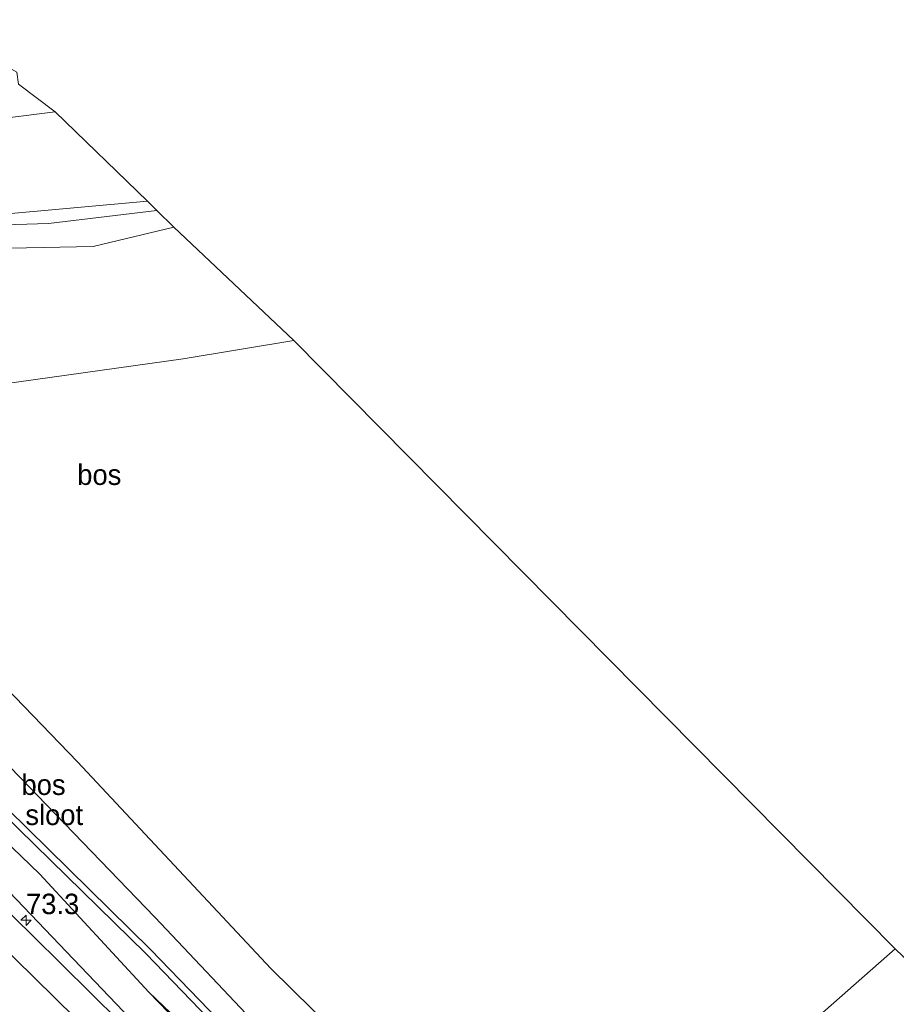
# Model space of a CAD drawing. Header units: millimetres. Extents: x 180000 to 190000, y 466229 to 468626.
# Tile 137 of 202: x 185302 to 185410, y 467972 to 468093. Entities that reach past the tile are written whole.
import ezdxf
from ezdxf.enums import TextEntityAlignment as Align

# ---------------------------------------------------------------- set-up
doc = ezdxf.new("R2010")
doc.units = ezdxf.units.MM
for name, color, linetype, lineweight in [('af-bs-rasterhekwerk', 8, 'hekwerk', 18), ('as-bs-kilometr', 13, 'Continuous', 18), ('bp-b5-bos', 93, 'Continuous', 18), ('bp-b5-grasland', 93, 'Continuous', 18), ('gr-bs-geleiderail', 213, 'geleiderail', 18), ('gw-bs-grondwerklijn', 93, 'Continuous', 18), ('gw-bs-insteekwatergang', 93, 'Continuous', 18), ('gw-bs-kruinlijn', 93, 'Continuous', 18), ('kd-bs-opnamedtmgrens', 173, 'Continuous', 18), ('mk-bs-streep 0.15', 8, 'Continuous', 18), ('og-b5-spoor', 253, 'Continuous', 18), ('og-b5-water', 153, 'Continuous', 18), ('vh-b5-verh_soort', 8, 'Continuous', 18)]:
    doc.layers.add(name, color=color, linetype=linetype, lineweight=lineweight)
doc.styles.add('rtw_iso', font='iso-rtw.shx')
doc.linetypes.add('geleiderail', pattern='A,2,-1,[175,RTW.shx,S=0.5,R=0,X=0,Y=0],-1', length=4)
doc.linetypes.add('hekwerk', pattern='A,7,-1.5,[1,RTW.shx,S=0.75,R=0,X=0,Y=0],-1.5', length=10)

# ---------------------------------------------------------------- blocks, each defined once
blk = doc.blocks.new('d33az_ACAD_1_FMEBLOCK86')
at = {"layer": 'bp-b5-bos'}
for points in [[(-39.6, 43.23, 56.24), (-36.37, 41.53, 56.51), (-15.79, 23.44, 56.68), (16.29, -9.81, 56.98), (33.05, -27.55, 56.99), (44.21, -39.45, 56.58), (44.6, -41.39, 56.73), (44.61, -42.48, 56.73), (43.42, -43.22, 56.75), (42.66, -43.23, 56.75), (39.29, -41.07, 56.81), (31.83, -34.51, 56.82), (15.56, -18.96, 56.72), (2.23, -4.55, 56.41), (-5.71, 3.07, 56.38), (-20.33, 17.03, 56.29), (-34.4, 30.13, 56.13), (-44.61, 40.44, 56.07), (-44.49, 41.6, 56.05), (-43.95, 42.42, 56.04), (-43.13, 42.96, 56.02), (-42.25, 43.04, 56.04)], [(40.15, -39.14, 56.3), (42.23, -40.44, 56.3), (42.53, -40.24, 56.3), (42.76, -39.73, 56.3), (40.19, -38.32, 56.31), (33.4, -32.09, 56.33), (22.96, -21.2, 56.29), (15.76, -13.75, 56.16), (-4.25, 5.91, 55.98), (-18.63, 20.08, 55.72), (-32.7, 32.99, 55.63), (-42.22, 41.53, 55.67), (-42.82, 41.88, 55.67), (-43.16, 41.71, 55.67), (-42.88, 40.98, 55.67), (-35.11, 33.89, 55.65), (-18.86, 18.89, 55.65), (-6.22, 6.69, 55.9), (15.21, -14.24, 56.08), (31.82, -31.46, 56.36)]]:
    blk.add_polyline3d(points, close=True, dxfattribs=at)
blk = doc.blocks.new('dtbattr-r')
at = {"style": 'rtw_iso'}
blk.add_attdef('TAG', text='', height=2.5, dxfattribs=at).set_placement((0, 0), align=Align.MIDDLE_CENTER)
blk = doc.blocks.new('hecto')
for p, q in [((0, 0.625), (-0.625, 0)), ((0, -0.625), (0, 0.625)), ((-0.625, 0), (0.625, 0)), ((0.625, 0), (0, -0.625))]:
    blk.add_line(p, q)
blk = doc.blocks.new('dtbattr')
at = {"style": 'rtw_iso'}
blk.add_attdef('TAG', (0.59, 0.87), '', height=2.5, dxfattribs=at)

msp = doc.modelspace()

# ---------------------------------------------------------------- linework, layer by layer
at = {"layer": 'af-bs-rasterhekwerk'}
msp.add_polyline3d([(185380.56, 467935.92, 51.14), (185368.8, 467941.39, 57.27), (185333.17, 467976.45, 57.24), (185309.49, 468001.76, 57.36), (185288.76, 468023.25, 56.64), (185268.6, 468041.41, 56.59)], dxfattribs=at)
at = {"layer": 'bp-b5-bos'}
for points in [[(185215.45, 468096.11, 50.2), (185213.67, 468088.18, 51.28), (185215.96, 468084.59, 49.44), (185216.01, 468084.49, 54.06), (185216.43, 468084.24, 53.92), (185216.44, 468084.14, 53.92), (185221.78, 468084.71, 53.92), (185223, 468073.23, 53.95), (185223.17, 468072.58, 53.96), (185223.53, 468072.26, 53.93), (185223.63, 468072.27, 53.93), (185223.73, 468070.89, 54.58), (185233.67, 468070.27, 48), (185242.68, 468071.2, 46.82), (185247.32, 468070.29, 46.77), (185254.55, 468068.22, 46.78), (185263.08, 468067.09, 46.82), (185278.05, 468064.54, 46.82), (185295.07, 468064.48, 46.82), (185311.41, 468064.8, 47.02), (185321.28, 468067.18, 46.83), (185335.96, 468053.3, 55.7), (185409.54, 467978.89, 56.67), (185392.18, 467963.6, 57.17)], [(185335.72, 467965, 56.99), (185318.95, 467982.74, 56.98), (185286.88, 468015.99, 56.68), (185266.3, 468034.08, 56.51), (185263.07, 468035.78, 56.24), (185260.41, 468035.59, 56.04), (185259.54, 468035.51, 56.02), (185258.72, 468034.97, 56.04), (185258.17, 468034.15, 56.05), (185258.05, 468032.99, 56.07), (185257.72, 468036.68, 56), (185255.23, 468045.63, 55.76), (185251.71, 468046.12, 55.74), (185247.36, 468047.34, 55.74), (185243.53, 468049.14, 55.74), (185240.99, 468050.35, 55.7), (185237.55, 468052.63, 55.7), (185231.73, 468057.79, 55.69), (185221.62, 468067.51, 55.26), (185214.72, 468074.1, 55.29), (185208.77, 468078.53, 55.17), (185192.13, 468093.04, 54.99)], [(185339.51, 467951.56, 56.88), (185318.23, 467973.59, 56.72), (185334.49, 467958.04, 56.82)]]:
    msp.add_polyline3d(points, dxfattribs=at)
msp.add_polyline3d([(185386.29, 467941.06, 51.25), (185381.09, 467935.7, 51.14), (185381, 467935.73, 51.14), (185380.56, 467935.92, 51.14), (185368.8, 467941.39, 57.27), (185369.64, 467942.57, 57.31), (185372.37, 467945.46, 57.32), (185375.47, 467948.18, 57.19), (185392.18, 467963.6, 57.17), (185409.54, 467978.89, 56.67), (185417.42, 467971.32, 51.26)], close=True, dxfattribs=at)
at = {"layer": 'bp-b5-grasland'}
for points in [[(185321.8, 467962.94, 56.94), (185304.04, 467980.45, 56.75), (185286.33, 467997.78, 56.47), (185268.98, 468014.58, 56.26), (185251.28, 468031.52, 55.97), (185233.37, 468048.26, 55.83), (185215.28, 468064.79, 55.58), (185197.05, 468081.14, 55.2), (185178.64, 468097.32, 54.86)], [(185192.13, 468093.04, 54.99), (185208.77, 468078.53, 55.17), (185214.72, 468074.1, 55.29), (185221.62, 468067.51, 55.26), (185231.73, 468057.79, 55.69), (185237.55, 468052.63, 55.7), (185240.99, 468050.35, 55.7), (185243.53, 468049.14, 55.74), (185247.36, 468047.34, 55.74), (185251.71, 468046.12, 55.74), (185255.23, 468045.63, 55.76), (185257.72, 468036.68, 56), (185258.05, 468032.99, 56.07), (185268.26, 468022.68, 56.13), (185282.34, 468009.57, 56.29), (185296.95, 467995.62, 56.38), (185304.89, 467988, 56.41), (185318.23, 467973.59, 56.72), (185339.51, 467951.56, 56.88)], [(185293.99, 468067.26, 46.71), (185305.95, 468067.61, 46.65), (185319.2, 468069.21, 46.69), (185321.28, 468067.18, 46.83), (185311.41, 468064.8, 47.02), (185295.07, 468064.48, 46.82)]]:
    msp.add_polyline3d(points, dxfattribs=at)
msp.add_polyline3d([(185318.08, 468070.33, 46.77), (185299.1, 468068.65, 46.75), (185285.08, 468069.18, 46.65), (185266.07, 468070.15, 46.61), (185247.33, 468073.64, 46.73), (185255.39, 468074.86, 46.67), (185281.77, 468078.13, 46.82), (185306.78, 468081.29, 46.81)], close=True, dxfattribs=at)
at = {"layer": 'gr-bs-geleiderail'}
msp.add_polyline3d([(185111.62, 468158.63, 53.88), (185118.12, 468152.87, 54.36), (185123.3, 468148.39, 54.56), (185125.78, 468146.22, 54.79), (185130.91, 468142.09, 54.79), (185144.45, 468131.11, 54.86), (185156.49, 468121.12, 55.15), (185169.94, 468109.91, 55.24), (185182.28, 468099.34, 55.33), (185194.83, 468088.21, 55.46), (185207.98, 468076.38, 55.83), (185219.68, 468065.74, 56.18), (185229.29, 468057.04, 56.17), (185239.96, 468047.1, 56.36), (185253.43, 468034.16, 56.75), (185265.24, 468022.66, 56.92), (185274.15, 468013.74, 57.24), (185282.53, 468005.27, 57.32), (185299.41, 467987.64, 57.48), (185316.01, 467970.29, 57.61), (185329.41, 467956.47, 57.59), (185346.26, 467939.67, 57.5)], dxfattribs=at)
at = {"layer": 'gw-bs-grondwerklijn'}
msp.add_polyline3d([(185335.96, 468053.3, 55.7), (185322.43, 468051.07, 56.29), (185293.83, 468047.06, 56.04), (185262.54, 468043.35, 56.64)], dxfattribs=at)
at = {"layer": 'gw-bs-insteekwatergang'}
msp.add_polyline3d([(185263.07, 468035.78, 56.24), (185260.41, 468035.59, 56.04), (185259.54, 468035.51, 56.02), (185258.72, 468034.97, 56.04), (185258.17, 468034.15, 56.05), (185258.05, 468032.99, 56.07), (185268.26, 468022.68, 56.13), (185282.34, 468009.57, 56.29), (185296.95, 467995.62, 56.38), (185304.89, 467988, 56.41), (185318.23, 467973.59, 56.72), (185334.49, 467958.04, 56.82), (185341.96, 467951.48, 56.81), (185345.33, 467949.32, 56.75), (185346.08, 467949.33, 56.75), (185347.27, 467950.07, 56.73), (185347.27, 467951.16, 56.73), (185346.87, 467953.1, 56.58), (185335.72, 467965, 56.99), (185318.95, 467982.74, 56.98), (185286.88, 468015.99, 56.68), (185266.3, 468034.08, 56.51), (185263.07, 468035.78, 56.24)], dxfattribs=at)
at = {"layer": 'gw-bs-kruinlijn'}
msp.add_polyline3d([(185409.54, 467978.89, 56.67), (185392.18, 467963.6, 57.17), (185375.47, 467948.18, 57.19), (185372.37, 467945.46, 57.32)], dxfattribs=at)
at = {"layer": 'kd-bs-opnamedtmgrens'}
msp.add_polyline3d([(185417.42, 467971.32, 51.26), (185409.54, 467978.89, 56.67), (185335.96, 468053.3, 55.7), (185321.28, 468067.18, 46.83), (185319.2, 468069.21, 46.69), (185318.08, 468070.33, 46.77), (185306.78, 468081.29, 46.81), (185302.29, 468084.66, 47.21), (185302.08, 468086.12, 47.21), (185298.5, 468088.15, 47.09), (185298.29, 468089.64, 47.09), (185294.97, 468092.52, 46.76), (185285.76, 468101.58, 46.86), (185277.1, 468110.16, 50.71), (185274.84, 468112.23, 50.44), (185270.43, 468115.49, 48.29), (185266.23, 468120.09, 48.52), (185263.09, 468123.03, 48.38), (185260.06, 468126.17, 48.45), (185246.77, 468136.88, 53.4), (185189.27, 468183.33, 51.58), (185185.96, 468186.25, 51.48), (185157.83, 468208.99, 50.49)], dxfattribs=at)
at = {"layer": 'mk-bs-streep 0.15'}
msp.add_polyline3d([(185379.94, 467899.94, 57.42), (185371.06, 467908.93, 57.37), (185353.89, 467926.2, 57.33), (185336.76, 467943.29, 57.05), (185319.06, 467960.77, 56.89), (185301.83, 467977.69, 56.68), (185284.75, 467994.33, 56.51), (185266.61, 468011.97, 56.26), (185249.08, 468028.69, 55.98), (185230.99, 468045.52, 55.77), (185212.73, 468062.27, 55.51), (185194.71, 468078.44, 55.21), (185176.22, 468094.59, 55.01), (185157.73, 468110.44, 54.74), (185138.73, 468126.31, 54.41), (185119.83, 468141.63, 54.03), (185106.07, 468152.58, 53.77)], dxfattribs=at)
at = {"layer": 'og-b5-spoor'}
msp.add_polyline3d([(185225.93, 468071.33, 46.67), (185223.95, 468071.05, 46.67), (185223.46, 468074.2, 47.05), (185223.28, 468075.81, 47.04), (185223, 468078.32, 46.91), (185222.82, 468079.86, 46.91), (185222.49, 468082.81, 46.6), (185245.05, 468086.12, 46.73), (185266.64, 468088.98, 46.73), (185294.97, 468092.52, 46.76), (185298.29, 468089.64, 47.09), (185298.5, 468088.15, 47.09), (185302.08, 468086.12, 47.21), (185302.29, 468084.66, 47.21), (185306.78, 468081.29, 46.81), (185281.77, 468078.13, 46.82), (185255.39, 468074.86, 46.67), (185247.33, 468073.64, 46.73), (185242.39, 468073.14, 46.64), (185236.46, 468072.7, 46.67)], close=True, dxfattribs=at)
at = {"layer": 'og-b5-water'}
msp.add_polyline3d([(185345.19, 467952.3, 56.3), (185344.89, 467952.11, 56.3), (185342.81, 467953.41, 56.3), (185334.48, 467961.09, 56.36), (185317.87, 467978.31, 56.08), (185296.44, 467999.24, 55.9), (185283.81, 468011.44, 55.65), (185267.56, 468026.44, 55.65), (185259.79, 468033.52, 55.67), (185259.5, 468034.26, 55.67), (185259.84, 468034.43, 55.67), (185260.45, 468034.08, 55.67), (185269.96, 468025.54, 55.63), (185284.04, 468012.63, 55.72), (185298.42, 467998.45, 55.98), (185318.42, 467978.8, 56.16), (185325.62, 467971.35, 56.29), (185336.07, 467960.46, 56.33), (185342.85, 467954.23, 56.31), (185345.42, 467952.82, 56.3)], close=True, dxfattribs=at)
at = {"layer": 'vh-b5-verh_soort'}
msp.add_polyline3d([(185178.64, 468097.32, 54.86), (185197.05, 468081.14, 55.2), (185215.28, 468064.79, 55.58), (185233.37, 468048.26, 55.83), (185251.28, 468031.52, 55.97), (185268.98, 468014.58, 56.26), (185286.33, 467997.78, 56.47), (185304.04, 467980.45, 56.75), (185321.8, 467962.94, 56.94)], dxfattribs=at)
msp.add_polyline3d([(185285.08, 468069.18, 46.65), (185299.1, 468068.65, 46.75), (185318.08, 468070.33, 46.77), (185319.2, 468069.21, 46.69), (185305.95, 468067.61, 46.65), (185293.99, 468067.26, 46.71), (185279.76, 468067.99, 46.65), (185266.99, 468068.43, 46.68), (185254.98, 468070.3, 46.69), (185245.33, 468072.5, 46.64), (185242.39, 468073.14, 46.64), (185247.33, 468073.64, 46.73), (185266.07, 468070.15, 46.61)], close=True, dxfattribs=at)

# ---------------------------------------------------------------- block references
at = {"layer": 'as-bs-kilometr'}
ref = msp.add_blockref('dtbattr', (185303.21, 467982.37, 56.72), dxfattribs=at)
ref.add_attrib('TAG', '73.3', dxfattribs={"layer": '0', "height": 2.5, "style": 'rtw_iso'}).set_placement((185303.21, 467982.37, 56.72), align=Align.BOTTOM_LEFT)
msp.add_blockref('hecto', (185303.21, 467982.37, 56.72), dxfattribs=at)
at = {"layer": 'bp-b5-bos'}
ref = msp.add_blockref('dtbattr-r', (185309.48, 468034.88, 54.4), dxfattribs=at)
ref.add_attrib('TAG', 'bos', dxfattribs={"layer": '0', "height": 2.5, "style": 'rtw_iso'}).set_placement((185309.48, 468034.88, 54.4), align=Align.BOTTOM_LEFT)
msp.add_blockref('d33az_ACAD_1_FMEBLOCK86', (185302.66, 467992.55), dxfattribs=at)
ref = msp.add_blockref('dtbattr-r', (185302.66, 467996.95, 56.49), dxfattribs=at)
ref.add_attrib('TAG', 'bos', dxfattribs={"layer": '0', "height": 2.5, "style": 'rtw_iso'}).set_placement((185302.66, 467996.95, 56.49), align=Align.BOTTOM_LEFT)
at = {"layer": 'og-b5-water'}
ref = msp.add_blockref('dtbattr-r', (185303.13, 467993.27, 56), dxfattribs=at)
ref.add_attrib('TAG', 'sloot', dxfattribs={"layer": '0', "height": 2.5, "style": 'rtw_iso'}).set_placement((185303.13, 467993.27, 56), align=Align.BOTTOM_LEFT)

doc.saveas('drawing.dxf')
